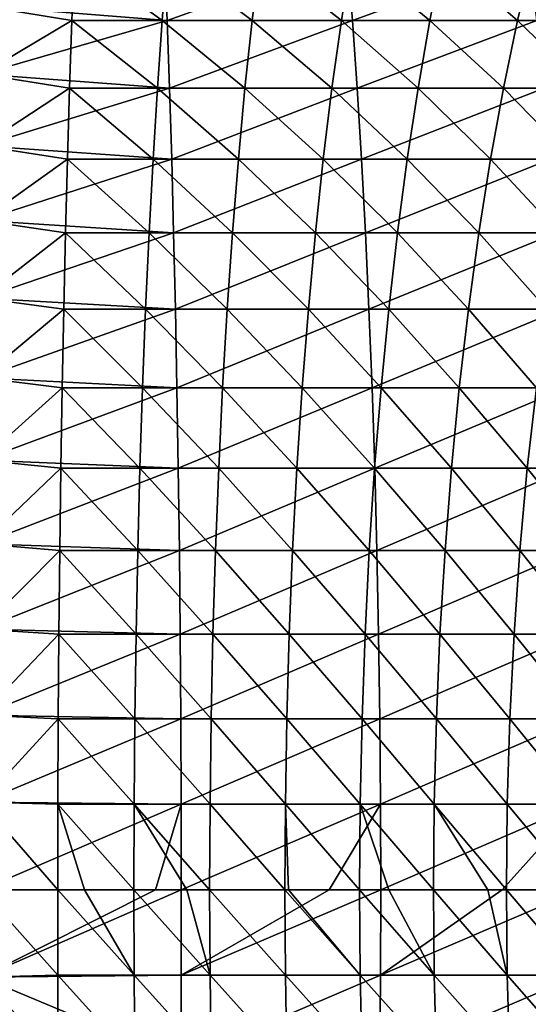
# Model space of a CAD drawing. Header units: metres. Extents: x 39 to 253, y -38 to 38.
# Tile 30 of 55: x 204.01 to 209.6, y -1.26 to 9.57. Entities that reach past the tile are written whole.
import ezdxf

# ---------------------------------------------------------------- set-up
doc = ezdxf.new("R2010")
doc.units = ezdxf.units.M
doc.layers.add('solid_26008053', color=7, linetype='CONTINUOUS')

msp = doc.modelspace()

# ---------------------------------------------------------------- linework, layer by layer
at = {"layer": 'solid_26008053'}
for points in [[(204.616165, 10.268207, -10.957627), (204.587982, 9.561359, -11.580158), (203.595444, 9.723426, -11.421689)], [(205.633575, 9.561359, 11.511579), (205.605392, 10.268207, 10.889048), (203.595444, 9.723426, 11.421689)], [(205.579468, 9.561359, -11.647581), (204.587982, 9.561359, -11.580158), (204.616165, 10.268207, -10.957627)], [(205.635818, 10.268207, -11.026964), (205.579468, 9.561359, -11.647581), (204.616165, 10.268207, -10.957627)], [(206.566895, 9.561359, -11.759828), (205.579468, 9.561359, -11.647581), (205.635818, 10.268207, -11.026964)], [(207.61322, 10.268207, 10.752513), (205.605392, 10.268207, 10.889048), (205.633575, 9.561359, 11.511579)], [(207.669571, 9.561359, 11.373129), (207.61322, 10.268207, 10.752513), (205.633575, 9.561359, 11.511579)], [(206.651291, 10.268207, -11.142399), (206.566895, 9.561359, -11.759828), (205.635818, 10.268207, -11.026964)], [(207.548218, 9.561359, -11.916669), (206.566895, 9.561359, -11.759828), (206.651291, 10.268207, -11.142399)], [(207.660477, 10.268207, -11.303695), (207.548218, 9.561359, -11.916669), (206.651291, 10.268207, -11.142399)], [(208.521439, 9.561359, -12.117784), (207.548218, 9.561359, -11.916669), (207.660477, 10.268207, -11.303695)], [(209.612823, 10.268207, 10.525206), (207.61322, 10.268207, 10.752513), (207.669571, 9.561359, 11.373129)], [(208.661346, 10.268207, -11.510521), (208.521439, 9.561359, -12.117784), (207.660477, 10.268207, -11.303695)], [(209.697205, 9.561359, 11.142634), (209.612823, 10.268207, 10.525206), (207.669571, 9.561359, 11.373129)], [(209.484558, 9.561359, -12.362758), (208.521439, 9.561359, -12.117784), (208.661346, 10.268207, -11.510521)], [(209.65181, 10.268207, -11.762452), (209.484558, 9.561359, -12.362758), (208.661346, 10.268207, -11.510521)], [(210.435593, 9.561359, -12.65109), (209.484558, 9.561359, -12.362758), (209.65181, 10.268207, -11.762452)], [(204.587982, 9.561359, -11.580158), (203.595444, 8.971658, -12.021204), (203.595444, 9.723426, -11.421689)], [(205.633575, 9.561359, 11.511579), (203.595444, 9.723426, 11.421689), (203.595444, 8.971658, 12.021204)], [(204.587982, 9.561359, -11.580158), (204.561859, 8.816779, -12.157124), (203.595444, 8.971658, -12.021204)], [(205.659714, 8.816779, 12.088544), (205.633575, 9.561359, 11.511579), (203.595444, 8.971658, 12.021204)], [(205.527252, 8.816779, -12.222771), (204.561859, 8.816779, -12.157124), (204.587982, 9.561359, -11.580158)], [(205.579468, 9.561359, -11.647581), (205.527252, 8.816779, -12.222771), (204.587982, 9.561359, -11.580158)], [(206.488678, 8.816779, -12.332064), (205.527252, 8.816779, -12.222771), (205.579468, 9.561359, -11.647581)], [(206.566895, 9.561359, -11.759828), (206.488678, 8.816779, -12.332064), (205.579468, 9.561359, -11.647581)], [(207.669571, 9.561359, 11.373129), (205.633575, 9.561359, 11.511579), (205.659714, 8.816779, 12.088544)], [(207.721802, 8.816779, 11.948319), (207.669571, 9.561359, 11.373129), (205.659714, 8.816779, 12.088544)], [(207.444183, 8.816779, -12.484776), (206.488678, 8.816779, -12.332064), (206.566895, 9.561359, -11.759828)], [(207.548218, 9.561359, -11.916669), (207.444183, 8.816779, -12.484776), (206.566895, 9.561359, -11.759828)], [(208.391785, 8.816779, -12.680597), (207.444183, 8.816779, -12.484776), (207.548218, 9.561359, -11.916669)], [(208.521439, 9.561359, -12.117784), (208.391785, 8.816779, -12.680597), (207.548218, 9.561359, -11.916669)], [(209.697205, 9.561359, 11.142634), (207.669571, 9.561359, 11.373129), (207.721802, 8.816779, 11.948319)], [(209.775421, 8.816779, 11.714869), (209.697205, 9.561359, 11.142634), (207.721802, 8.816779, 11.948319)], [(209.329544, 8.816779, -12.919124), (208.391785, 8.816779, -12.680597), (208.521439, 9.561359, -12.117784)], [(209.484558, 9.561359, -12.362758), (209.329544, 8.816779, -12.919124), (208.521439, 9.561359, -12.117784)], [(210.255539, 8.816779, -13.199866), (209.329544, 8.816779, -12.919124), (209.484558, 9.561359, -12.362758)], [(210.435593, 9.561359, -12.65109), (210.255539, 8.816779, -13.199866), (209.484558, 9.561359, -12.362758)], [(204.561859, 8.816779, -12.157124), (203.595444, 8.183023, -12.571321), (203.595444, 8.971658, -12.021204)], [(205.659714, 8.816779, 12.088544), (203.595444, 8.971658, 12.021204), (203.595444, 8.183023, 12.571321)], [(204.561859, 8.816779, -12.157124), (204.537903, 8.037402, -12.686245), (203.595444, 8.183023, -12.571321)], [(205.68367, 8.037402, 12.617665), (205.659714, 8.816779, 12.088544), (203.595444, 8.183023, 12.571321)], [(205.479355, 8.037402, -12.750265), (204.537903, 8.037402, -12.686245), (204.561859, 8.816779, -12.157124)], [(205.527252, 8.816779, -12.222771), (205.479355, 8.037402, -12.750265), (204.561859, 8.816779, -12.157124)], [(206.416962, 8.037402, -12.856849), (205.479355, 8.037402, -12.750265), (205.527252, 8.816779, -12.222771)], [(206.488678, 8.816779, -12.332064), (206.416962, 8.037402, -12.856849), (205.527252, 8.816779, -12.222771)], [(207.721802, 8.816779, 11.948319), (205.659714, 8.816779, 12.088544), (205.68367, 8.037402, 12.617665)], [(207.769684, 8.037402, 12.475814), (207.721802, 8.816779, 11.948319), (205.68367, 8.037402, 12.617665)], [(207.34877, 8.037402, -13.005775), (206.416962, 8.037402, -12.856849), (206.488678, 8.816779, -12.332064)], [(207.444183, 8.816779, -12.484776), (207.34877, 8.037402, -13.005775), (206.488678, 8.816779, -12.332064)], [(208.272873, 8.037402, -13.196741), (207.34877, 8.037402, -13.005775), (207.444183, 8.816779, -12.484776)], [(208.391785, 8.816779, -12.680597), (208.272873, 8.037402, -13.196741), (207.444183, 8.816779, -12.484776)], [(209.775421, 8.816779, 11.714869), (207.721802, 8.816779, 11.948319), (207.769684, 8.037402, 12.475814)], [(209.847153, 8.037402, 12.239655), (209.775421, 8.816779, 11.714869), (207.769684, 8.037402, 12.475814)], [(209.187393, 8.037402, -13.429355), (208.272873, 8.037402, -13.196741), (208.391785, 8.816779, -12.680597)], [(209.329544, 8.816779, -12.919124), (209.187393, 8.037402, -13.429355), (208.391785, 8.816779, -12.680597)], [(210.090439, 8.037402, -13.703136), (209.187393, 8.037402, -13.429355), (209.329544, 8.816779, -12.919124)], [(210.255539, 8.816779, -13.199866), (210.090439, 8.037402, -13.703136), (209.329544, 8.816779, -12.919124)], [(204.537903, 8.037402, -12.686245), (203.595444, 7.360763, -13.06978), (203.595444, 8.183023, -12.571321)], [(205.68367, 8.037402, 12.617665), (203.595444, 8.183023, 12.571321), (203.595444, 7.360763, 13.06978)], [(204.537903, 8.037402, -12.686245), (204.516205, 7.226305, -13.165436), (203.595444, 7.360763, -13.06978)], [(205.705368, 7.226305, 13.096856), (205.68367, 8.037402, 12.617665), (203.595444, 7.360763, 13.06978)], [(205.435989, 7.226305, -13.227982), (204.516205, 7.226305, -13.165436), (204.537903, 8.037402, -12.686245)], [(205.479355, 8.037402, -12.750265), (205.435989, 7.226305, -13.227982), (204.537903, 8.037402, -12.686245)], [(206.35199, 7.226305, -13.332111), (205.435989, 7.226305, -13.227982), (205.479355, 8.037402, -12.750265)], [(206.416962, 8.037402, -12.856849), (206.35199, 7.226305, -13.332111), (205.479355, 8.037402, -12.750265)], [(207.769684, 8.037402, 12.475814), (205.68367, 8.037402, 12.617665), (205.705368, 7.226305, 13.096856)], [(207.813065, 7.226305, 12.95353), (207.769684, 8.037402, 12.475814), (205.705368, 7.226305, 13.096856)], [(207.26236, 7.226305, -13.47761), (206.35199, 7.226305, -13.332111), (206.416962, 8.037402, -12.856849)], [(207.34877, 8.037402, -13.005775), (207.26236, 7.226305, -13.47761), (206.416962, 8.037402, -12.856849)], [(208.165192, 7.226305, -13.664179), (207.26236, 7.226305, -13.47761), (207.34877, 8.037402, -13.005775)], [(208.272873, 8.037402, -13.196741), (208.165192, 7.226305, -13.664179), (207.34877, 8.037402, -13.005775)], [(209.847153, 8.037402, 12.239655), (207.769684, 8.037402, 12.475814), (207.813065, 7.226305, 12.95353)], [(209.912109, 7.226305, 12.714917), (209.847153, 8.037402, 12.239655), (207.813065, 7.226305, 12.95353)], [(209.05864, 7.226305, -13.891437), (208.165192, 7.226305, -13.664179), (208.272873, 8.037402, -13.196741)], [(209.187393, 8.037402, -13.429355), (209.05864, 7.226305, -13.891437), (208.272873, 8.037402, -13.196741)], [(209.940903, 7.226305, -14.158916), (209.05864, 7.226305, -13.891437), (209.187393, 8.037402, -13.429355)], [(210.090439, 8.037402, -13.703136), (209.940903, 7.226305, -14.158916), (209.187393, 8.037402, -13.429355)], [(204.516205, 7.226305, -13.165436), (203.595444, 6.508256, -13.514533), (203.595444, 7.360763, -13.06978)], [(205.705368, 7.226305, 13.096856), (203.595444, 7.360763, 13.06978), (203.595444, 6.508256, 13.514533)], [(204.516205, 7.226305, -13.165436), (204.496857, 6.386689, -13.592803), (203.595444, 6.508256, -13.514533)], [(205.724716, 6.386689, 13.524223), (205.705368, 7.226305, 13.096856), (203.595444, 6.508256, 13.514533)], [(205.397308, 6.386689, -13.654035), (204.496857, 6.386689, -13.592803), (204.516205, 7.226305, -13.165436)], [(205.435989, 7.226305, -13.227982), (205.397308, 6.386689, -13.654035), (204.516205, 7.226305, -13.165436)], [(206.294067, 6.386689, -13.755976), (205.397308, 6.386689, -13.654035), (205.435989, 7.226305, -13.227982)], [(206.35199, 7.226305, -13.332111), (206.294067, 6.386689, -13.755976), (205.435989, 7.226305, -13.227982)], [(207.813065, 7.226305, 12.95353), (205.705368, 7.226305, 13.096856), (205.724716, 6.386689, 13.524223)], [(207.851746, 6.386689, 13.379583), (207.813065, 7.226305, 12.95353), (205.724716, 6.386689, 13.524223)], [(207.185287, 6.386689, -13.898417), (206.294067, 6.386689, -13.755976), (206.35199, 7.226305, -13.332111)], [(207.26236, 7.226305, -13.47761), (207.185287, 6.386689, -13.898417), (206.35199, 7.226305, -13.332111)], [(208.069138, 6.386689, -14.081064), (207.185287, 6.386689, -13.898417), (207.26236, 7.226305, -13.47761)], [(208.165192, 7.226305, -13.664179), (208.069138, 6.386689, -14.081064), (207.26236, 7.226305, -13.47761)], [(209.912109, 7.226305, 12.714917), (207.813065, 7.226305, 12.95353), (207.851746, 6.386689, 13.379583)], [(209.970047, 6.386689, 13.138782), (209.912109, 7.226305, 12.714917), (207.851746, 6.386689, 13.379583)], [(208.943832, 6.386689, -14.303546), (208.069138, 6.386689, -14.081064), (208.165192, 7.226305, -13.664179)], [(209.05864, 7.226305, -13.891437), (208.943832, 6.386689, -14.303546), (208.165192, 7.226305, -13.664179)], [(209.807541, 6.386689, -14.565403), (208.943832, 6.386689, -14.303546), (209.05864, 7.226305, -13.891437)], [(209.940903, 7.226305, -14.158916), (209.807541, 6.386689, -14.565403), (209.05864, 7.226305, -13.891437)], [(204.496857, 6.386689, -13.592803), (203.595444, 5.629005, -13.903751), (203.595444, 6.508256, -13.514533)], [(205.724716, 6.386689, 13.524223), (203.595444, 6.508256, 13.514533), (203.595444, 5.629005, 13.903751)], [(204.496857, 6.386689, -13.592803), (204.479919, 5.521868, -13.966661), (203.595444, 5.629005, -13.903751)], [(205.741638, 5.521868, 13.898082), (205.724716, 6.386689, 13.524223), (203.595444, 5.629005, 13.903751)], [(205.363464, 5.521868, -14.026744), (204.479919, 5.521868, -13.966661), (204.496857, 6.386689, -13.592803)], [(205.397308, 6.386689, -13.654035), (205.363464, 5.521868, -14.026744), (204.496857, 6.386689, -13.592803)], [(206.243378, 5.521868, -14.12677), (205.363464, 5.521868, -14.026744), (205.397308, 6.386689, -13.654035)], [(206.294067, 6.386689, -13.755976), (206.243378, 5.521868, -14.12677), (205.397308, 6.386689, -13.654035)], [(207.851746, 6.386689, 13.379583), (205.724716, 6.386689, 13.524223), (205.741638, 5.521868, 13.898082)], [(207.885574, 5.521868, 13.752292), (207.851746, 6.386689, 13.379583), (205.741638, 5.521868, 13.898082)], [(207.117874, 5.521868, -14.266536), (206.243378, 5.521868, -14.12677), (206.294067, 6.386689, -13.755976)], [(207.185287, 6.386689, -13.898417), (207.117874, 5.521868, -14.266536), (206.294067, 6.386689, -13.755976)], [(207.985123, 5.521868, -14.445753), (207.117874, 5.521868, -14.266536), (207.185287, 6.386689, -13.898417)], [(208.069138, 6.386689, -14.081064), (207.985123, 5.521868, -14.445753), (207.185287, 6.386689, -13.898417)], [(209.970047, 6.386689, 13.138782), (207.851746, 6.386689, 13.379583), (207.885574, 5.521868, 13.752292)], [(210.020721, 5.521868, 13.509576), (209.970047, 6.386689, 13.138782), (207.885574, 5.521868, 13.752292)], [(208.843384, 5.521868, -14.664056), (207.985123, 5.521868, -14.445753), (208.069138, 6.386689, -14.081064)], [(208.943832, 6.386689, -14.303546), (208.843384, 5.521868, -14.664056), (208.069138, 6.386689, -14.081064)], [(209.690872, 5.521868, -14.920997), (208.843384, 5.521868, -14.664056), (208.943832, 6.386689, -14.303546)], [(209.807541, 6.386689, -14.565403), (209.690872, 5.521868, -14.920997), (208.943832, 6.386689, -14.303546)], [(204.479919, 5.521868, -13.966661), (203.595444, 4.726623, -14.235836), (203.595444, 5.629005, -13.903751)], [(205.741638, 5.521868, 13.898082), (203.595444, 5.629005, 13.903751), (203.595444, 4.726623, 14.235836)], [(204.479919, 5.521868, -13.966661), (204.465485, 4.635255, -14.285535), (203.595444, 4.726623, -14.235836)], [(205.756088, 4.635255, 14.216956), (205.741638, 5.521868, 13.898082), (203.595444, 4.726623, 14.235836)], [(205.33461, 4.635255, -14.344636), (204.465485, 4.635255, -14.285535), (204.479919, 5.521868, -13.966661)], [(205.363464, 5.521868, -14.026744), (205.33461, 4.635255, -14.344636), (204.479919, 5.521868, -13.966661)], [(206.20015, 4.635255, -14.443029), (205.33461, 4.635255, -14.344636), (205.363464, 5.521868, -14.026744)], [(206.243378, 5.521868, -14.12677), (206.20015, 4.635255, -14.443029), (205.363464, 5.521868, -14.026744)], [(207.885574, 5.521868, 13.752292), (205.741638, 5.521868, 13.898082), (205.756088, 4.635255, 14.216956)], [(207.914444, 4.635255, 14.070185), (207.885574, 5.521868, 13.752292), (205.756088, 4.635255, 14.216956)], [(207.060364, 4.635255, -14.580514), (206.20015, 4.635255, -14.443029), (206.243378, 5.521868, -14.12677)], [(207.117874, 5.521868, -14.266536), (207.060364, 4.635255, -14.580514), (206.243378, 5.521868, -14.12677)], [(207.913467, 4.635255, -14.756806), (207.060364, 4.635255, -14.580514), (207.117874, 5.521868, -14.266536)], [(207.985123, 5.521868, -14.445753), (207.913467, 4.635255, -14.756806), (207.117874, 5.521868, -14.266536)], [(210.020721, 5.521868, 13.509576), (207.885574, 5.521868, 13.752292), (207.914444, 4.635255, 14.070185)], [(208.757721, 4.635255, -14.971545), (207.913467, 4.635255, -14.756806), (207.985123, 5.521868, -14.445753)], [(210.06395, 4.635255, 13.825836), (210.020721, 5.521868, 13.509576), (207.914444, 4.635255, 14.070185)], [(208.843384, 5.521868, -14.664056), (208.757721, 4.635255, -14.971545), (207.985123, 5.521868, -14.445753)], [(209.59137, 4.635255, -15.224291), (208.757721, 4.635255, -14.971545), (208.843384, 5.521868, -14.664056)], [(209.690872, 5.521868, -14.920997), (209.59137, 4.635255, -15.224291), (208.843384, 5.521868, -14.664056)], [(210.41272, 4.635255, -15.514524), (209.59137, 4.635255, -15.224291), (209.690872, 5.521868, -14.920997)], [(204.465485, 4.635255, -14.285535), (203.595444, 3.804819, -14.509423), (203.595444, 4.726623, -14.235836)], [(205.756088, 4.635255, 14.216956), (203.595444, 4.726623, 14.235836), (203.595444, 3.804819, 14.509423)], [(204.465485, 4.635255, -14.285535), (204.453598, 3.730348, -14.548166), (203.595444, 3.804819, -14.509423)], [(205.767975, 3.730348, 14.479587), (205.756088, 4.635255, 14.216956), (203.595444, 3.804819, 14.509423)], [(205.310837, 3.730348, -14.60646), (204.453598, 3.730348, -14.548166), (204.465485, 4.635255, -14.285535)], [(205.33461, 4.635255, -14.344636), (205.310837, 3.730348, -14.60646), (204.465485, 4.635255, -14.285535)], [(206.164551, 3.730348, -14.703507), (205.310837, 3.730348, -14.60646), (205.33461, 4.635255, -14.344636)], [(206.20015, 4.635255, -14.443029), (206.164551, 3.730348, -14.703507), (205.33461, 4.635255, -14.344636)], [(207.914444, 4.635255, 14.070185), (205.756088, 4.635255, 14.216956), (205.767975, 3.730348, 14.479587)], [(207.938217, 3.730348, 14.332007), (207.914444, 4.635255, 14.070185), (205.767975, 3.730348, 14.479587)], [(207.013, 3.730348, -14.839112), (206.164551, 3.730348, -14.703507), (206.20015, 4.635255, -14.443029)], [(207.060364, 4.635255, -14.580514), (207.013, 3.730348, -14.839112), (206.20015, 4.635255, -14.443029)], [(207.854446, 3.730348, -15.012995), (207.013, 3.730348, -14.839112), (207.060364, 4.635255, -14.580514)], [(207.913467, 4.635255, -14.756806), (207.854446, 3.730348, -15.012995), (207.060364, 4.635255, -14.580514)], [(208.687149, 3.730348, -15.224799), (207.854446, 3.730348, -15.012995), (207.913467, 4.635255, -14.756806)], [(208.757721, 4.635255, -14.971545), (208.687149, 3.730348, -15.224799), (207.913467, 4.635255, -14.756806)], [(210.06395, 4.635255, 13.825836), (207.914444, 4.635255, 14.070185), (207.938217, 3.730348, 14.332007)], [(210.099548, 3.730348, 14.086314), (210.06395, 4.635255, 13.825836), (207.938217, 3.730348, 14.332007)], [(209.509415, 3.730348, -15.474091), (208.687149, 3.730348, -15.224799), (208.757721, 4.635255, -14.971545)], [(209.59137, 4.635255, -15.224291), (209.509415, 3.730348, -15.474091), (208.757721, 4.635255, -14.971545)], [(210.31955, 3.730348, -15.760357), (209.509415, 3.730348, -15.474091), (209.59137, 4.635255, -15.224291)], [(210.41272, 4.635255, -15.514524), (210.31955, 3.730348, -15.760357), (209.59137, 4.635255, -15.224291)], [(204.453598, 3.730348, -14.548166), (203.595444, 2.867379, -14.723388), (203.595444, 3.804819, -14.509423)], [(205.767975, 3.730348, 14.479587), (203.595444, 3.804819, 14.509423), (203.595444, 2.867379, 14.723388)], [(204.453598, 3.730348, -14.548166), (204.44429, 2.81072, -14.753517), (203.595444, 2.867379, -14.723388)], [(205.777267, 2.81072, 14.684937), (205.767975, 3.730348, 14.479587), (203.595444, 2.867379, 14.723388)], [(205.292252, 2.81072, -14.811178), (204.44429, 2.81072, -14.753517), (204.453598, 3.730348, -14.548166)], [(205.310837, 3.730348, -14.60646), (205.292252, 2.81072, -14.811178), (204.453598, 3.730348, -14.548166)], [(206.136719, 2.81072, -14.907175), (205.292252, 2.81072, -14.811178), (205.310837, 3.730348, -14.60646)], [(206.164551, 3.730348, -14.703507), (206.136719, 2.81072, -14.907175), (205.310837, 3.730348, -14.60646)], [(207.938217, 3.730348, 14.332007), (205.767975, 3.730348, 14.479587), (205.777267, 2.81072, 14.684937)], [(207.956802, 2.81072, 14.536727), (207.938217, 3.730348, 14.332007), (205.777267, 2.81072, 14.684937)], [(206.975983, 2.81072, -15.041311), (206.136719, 2.81072, -14.907175), (206.164551, 3.730348, -14.703507)], [(207.013, 3.730348, -14.839112), (206.975983, 2.81072, -15.041311), (206.164551, 3.730348, -14.703507)], [(207.808304, 2.81072, -15.213309), (206.975983, 2.81072, -15.041311), (207.013, 3.730348, -14.839112)], [(207.854446, 3.730348, -15.012995), (207.808304, 2.81072, -15.213309), (207.013, 3.730348, -14.839112)], [(208.631989, 2.81072, -15.422818), (207.808304, 2.81072, -15.213309), (207.854446, 3.730348, -15.012995)], [(208.687149, 3.730348, -15.224799), (208.631989, 2.81072, -15.422818), (207.854446, 3.730348, -15.012995)], [(210.099548, 3.730348, 14.086314), (207.938217, 3.730348, 14.332007), (207.956802, 2.81072, 14.536727)], [(210.12738, 2.81072, 14.289982), (210.099548, 3.730348, 14.086314), (207.956802, 2.81072, 14.536727)], [(209.445343, 2.81072, -15.669409), (208.631989, 2.81072, -15.422818), (208.687149, 3.730348, -15.224799)], [(209.509415, 3.730348, -15.474091), (209.445343, 2.81072, -15.669409), (208.687149, 3.730348, -15.224799)], [(210.246689, 2.81072, -15.952573), (209.445343, 2.81072, -15.669409), (209.509415, 3.730348, -15.474091)], [(210.31955, 3.730348, -15.760357), (210.246689, 2.81072, -15.952573), (209.509415, 3.730348, -15.474091)], [(204.44429, 2.81072, -14.753517), (203.595444, 1.918157, -14.87685), (203.595444, 2.867379, -14.723388)], [(205.777267, 2.81072, 14.684937), (203.595444, 2.867379, 14.723388), (203.595444, 1.918157, 14.87685)], [(204.44429, 2.81072, -14.753517), (204.437622, 1.879998, -14.900778), (203.595444, 1.918157, -14.87685)], [(205.783936, 1.879998, 14.832198), (205.777267, 2.81072, 14.684937), (203.595444, 1.918157, 14.87685)], [(205.278915, 1.879998, -14.957987), (204.437622, 1.879998, -14.900778), (204.44429, 2.81072, -14.753517)], [(205.292252, 2.81072, -14.811178), (205.278915, 1.879998, -14.957987), (204.44429, 2.81072, -14.753517)], [(206.11676, 1.879998, -15.053229), (205.278915, 1.879998, -14.957987), (205.292252, 2.81072, -14.811178)], [(206.136719, 2.81072, -14.907175), (206.11676, 1.879998, -15.053229), (205.292252, 2.81072, -14.811178)], [(207.956802, 2.81072, 14.536727), (205.777267, 2.81072, 14.684937), (205.783936, 1.879998, 14.832198)], [(207.970139, 1.879998, 14.683535), (207.956802, 2.81072, 14.536727), (205.783936, 1.879998, 14.832198)], [(206.949417, 1.879998, -15.186311), (206.11676, 1.879998, -15.053229), (206.136719, 2.81072, -14.907175)], [(206.975983, 2.81072, -15.041311), (206.949417, 1.879998, -15.186311), (206.136719, 2.81072, -14.907175)], [(207.775208, 1.879998, -15.356958), (206.949417, 1.879998, -15.186311), (206.975983, 2.81072, -15.041311)], [(207.808304, 2.81072, -15.213309), (207.775208, 1.879998, -15.356958), (206.975983, 2.81072, -15.041311)], [(208.592422, 1.879998, -15.564822), (207.775208, 1.879998, -15.356958), (207.808304, 2.81072, -15.213309)], [(208.631989, 2.81072, -15.422818), (208.592422, 1.879998, -15.564822), (207.808304, 2.81072, -15.213309)], [(210.12738, 2.81072, 14.289982), (207.956802, 2.81072, 14.536727), (207.970139, 1.879998, 14.683535)], [(210.147354, 1.879998, 14.436035), (210.12738, 2.81072, 14.289982), (207.970139, 1.879998, 14.683535)], [(209.399384, 1.879998, -15.809475), (208.592422, 1.879998, -15.564822), (208.631989, 2.81072, -15.422818)], [(209.445343, 2.81072, -15.669409), (209.399384, 1.879998, -15.809475), (208.631989, 2.81072, -15.422818)], [(210.194443, 1.879998, -16.090414), (209.399384, 1.879998, -15.809475), (209.445343, 2.81072, -15.669409)], [(210.246689, 2.81072, -15.952573), (210.194443, 1.879998, -16.090414), (209.445343, 2.81072, -15.669409)], [(204.437622, 1.879998, -14.900778), (203.595444, 0.961053, -14.969181), (203.595444, 1.918157, -14.87685)], [(205.783936, 1.879998, 14.832198), (203.595444, 1.918157, 14.87685), (203.595444, 0.961053, 14.969181)], [(204.437622, 1.879998, -14.900778), (204.433609, 0.941858, -14.989367), (203.595444, 0.961053, -14.969181)], [(205.787949, 0.941858, 14.920788), (205.783936, 1.879998, 14.832198), (203.595444, 0.961053, 14.969181)], [(205.270905, 0.941858, -15.046304), (204.433609, 0.941858, -14.989367), (204.437622, 1.879998, -14.900778)], [(205.278915, 1.879998, -14.957987), (205.270905, 0.941858, -15.046304), (204.437622, 1.879998, -14.900778)], [(206.104752, 0.941858, -15.141092), (205.270905, 0.941858, -15.046304), (205.278915, 1.879998, -14.957987)], [(206.11676, 1.879998, -15.053229), (206.104752, 0.941858, -15.141092), (205.278915, 1.879998, -14.957987)], [(207.970139, 1.879998, 14.683535), (205.783936, 1.879998, 14.832198), (205.787949, 0.941858, 14.920788)], [(207.978149, 0.941858, 14.771852), (207.970139, 1.879998, 14.683535), (205.787949, 0.941858, 14.920788)], [(206.933441, 0.941858, -15.27354), (206.104752, 0.941858, -15.141092), (206.11676, 1.879998, -15.053229)], [(206.949417, 1.879998, -15.186311), (206.933441, 0.941858, -15.27354), (206.11676, 1.879998, -15.053229)], [(207.755295, 0.941858, -15.443376), (206.933441, 0.941858, -15.27354), (206.949417, 1.879998, -15.186311)], [(207.775208, 1.879998, -15.356958), (207.755295, 0.941858, -15.443376), (206.949417, 1.879998, -15.186311)], [(208.568619, 0.941858, -15.650249), (207.755295, 0.941858, -15.443376), (207.775208, 1.879998, -15.356958)], [(208.592422, 1.879998, -15.564822), (208.568619, 0.941858, -15.650249), (207.775208, 1.879998, -15.356958)], [(210.147354, 1.879998, 14.436035), (207.970139, 1.879998, 14.683535), (207.978149, 0.941858, 14.771852)], [(210.159363, 0.941858, 14.523899), (210.147354, 1.879998, 14.436035), (207.978149, 0.941858, 14.771852)], [(209.371735, 0.941858, -15.893736), (208.568619, 0.941858, -15.650249), (208.592422, 1.879998, -15.564822)], [(209.399384, 1.879998, -15.809475), (209.371735, 0.941858, -15.893736), (208.592422, 1.879998, -15.564822)], [(210.16301, 0.941858, -16.173338), (209.371735, 0.941858, -15.893736), (209.399384, 1.879998, -15.809475)], [(210.194443, 1.879998, -16.090414), (210.16301, 0.941858, -16.173338), (209.399384, 1.879998, -15.809475)], [(205.787949, 0.941858, 14.920788), (203.595444, 0.961053, 14.969181), (203.595444, 0, 15)], [(204.432281, 0, -15.018936), (203.595444, 0, -15), (203.595444, 0.961053, -14.969181)], [(204.433609, 0.941858, -14.989367), (204.432281, 0, -15.018936), (203.595444, 0.961053, -14.969181)], [(205.787949, 0.941858, 14.920788), (203.595444, 0, 15), (205.506378, 0, 14.962339)], [(204.433609, 0.941858, -14.989367), (204.724854, 0, -15.034506), (204.432281, 0, -15.018936)], [(204.433609, 0.941858, -14.989367), (205.268219, 0, -15.075782), (204.724854, 0, -15.034506)], [(205.270905, 0.941858, -15.046304), (205.268219, 0, -15.075782), (204.433609, 0.941858, -14.989367)], [(205.270905, 0.941858, -15.046304), (205.850037, 0, -15.137897), (205.268219, 0, -15.075782)], [(205.270905, 0.941858, -15.046304), (206.100739, 0, -15.170419), (205.850037, 0, -15.137897)], [(206.104752, 0.941858, -15.141092), (206.100739, 0, -15.170419), (205.270905, 0.941858, -15.046304)], [(205.787949, 0.941858, 14.920788), (205.506378, 0, 14.962339), (205.789291, 0, 14.950356)], [(207.978149, 0.941858, 14.771852), (205.787949, 0.941858, 14.920788), (205.789291, 0, 14.950356)], [(207.978149, 0.941858, 14.771852), (205.789291, 0, 14.950356), (207.414322, 0, 14.849418)], [(206.104752, 0.941858, -15.141092), (206.928116, 0, -15.302655), (206.100739, 0, -15.170419)], [(206.933441, 0.941858, -15.27354), (206.928116, 0, -15.302655), (206.104752, 0.941858, -15.141092)], [(206.933441, 0.941858, -15.27354), (206.966812, 0, -15.309784), (206.928116, 0, -15.302655)], [(206.933441, 0.941858, -15.27354), (207.748657, 0, -15.472219), (206.966812, 0, -15.309784)], [(207.755295, 0.941858, -15.443376), (207.748657, 0, -15.472219), (206.933441, 0.941858, -15.27354)], [(207.978149, 0.941858, 14.771852), (207.414322, 0, 14.849418), (207.98082, 0, 14.80133)], [(207.755295, 0.941858, -15.443376), (208.070999, 0, -15.549529), (207.748657, 0, -15.472219)], [(207.755295, 0.941858, -15.443376), (208.560669, 0, -15.678761), (208.070999, 0, -15.549529)], [(208.568619, 0.941858, -15.650249), (208.560669, 0, -15.678761), (207.755295, 0.941858, -15.443376)], [(210.159363, 0.941858, 14.523899), (207.978149, 0.941858, 14.771852), (207.98082, 0, 14.80133)], [(210.159363, 0.941858, 14.523899), (207.98082, 0, 14.80133), (209.316345, 0, 14.661408)], [(208.568619, 0.941858, -15.650249), (209.158508, 0, -15.856236), (208.560669, 0, -15.678761)], [(208.568619, 0.941858, -15.650249), (209.362503, 0, -15.92186), (209.158508, 0, -15.856236)], [(209.371735, 0.941858, -15.893736), (209.362503, 0, -15.92186), (208.568619, 0.941858, -15.650249)], [(210.159363, 0.941858, 14.523899), (209.316345, 0, 14.661408), (210.163361, 0, 14.553226)], [(209.371735, 0.941858, -15.893736), (210.152512, 0, -16.201015), (209.362503, 0, -15.92186)], [(210.16301, 0.941858, -16.173338), (210.152512, 0, -16.201015), (209.371735, 0.941858, -15.893736)], [(205.506378, 0, 14.962339), (203.595444, 0, 15), (203.595444, -0.961053, 14.969181)], [(205.789291, 0, 14.950356), (205.506378, 0, 14.962339), (203.595444, -0.961053, 14.969181)], [(205.787949, -0.941858, 14.920788), (205.789291, 0, 14.950356), (203.595444, -0.961053, 14.969181)], [(207.414322, 0, 14.849418), (205.789291, 0, 14.950356), (205.787949, -0.941858, 14.920788)], [(207.98082, 0, 14.80133), (207.414322, 0, 14.849418), (205.787949, -0.941858, 14.920788)], [(207.978149, -0.941858, 14.771852), (207.98082, 0, 14.80133), (205.787949, -0.941858, 14.920788)], [(206.966812, 0, -15.309784), (207.748657, 0, -15.472219), (207.755295, -0.941858, -15.443376)], [(208.568619, -0.941858, -15.650249), (207.755295, -0.941858, -15.443376), (207.748657, 0, -15.472219)], [(208.070999, 0, -15.549529), (208.568619, -0.941858, -15.650249), (207.748657, 0, -15.472219)], [(209.316345, 0, 14.661408), (207.98082, 0, 14.80133), (207.978149, -0.941858, 14.771852)], [(210.163361, 0, 14.553226), (209.316345, 0, 14.661408), (207.978149, -0.941858, 14.771852)], [(210.159363, -0.941858, 14.523899), (210.163361, 0, 14.553226), (207.978149, -0.941858, 14.771852)], [(204.433609, -0.941858, -14.989367), (203.595444, -0.961053, -14.969181), (203.595444, 0, -15)], [(204.432281, 0, -15.018936), (204.433609, -0.941858, -14.989367), (203.595444, 0, -15)], [(205.270905, -0.941858, -15.046304), (204.433609, -0.941858, -14.989367), (204.432281, 0, -15.018936)], [(204.724854, 0, -15.034506), (205.270905, -0.941858, -15.046304), (204.432281, 0, -15.018936)], [(204.724854, 0, -15.034506), (205.268219, 0, -15.075782), (205.270905, -0.941858, -15.046304)], [(206.104752, -0.941858, -15.141092), (205.270905, -0.941858, -15.046304), (205.268219, 0, -15.075782)], [(205.850037, 0, -15.137897), (206.104752, -0.941858, -15.141092), (205.268219, 0, -15.075782)], [(205.850037, 0, -15.137897), (206.100739, 0, -15.170419), (206.104752, -0.941858, -15.141092)], [(206.933441, -0.941858, -15.27354), (206.104752, -0.941858, -15.141092), (206.100739, 0, -15.170419)], [(206.928116, 0, -15.302655), (206.933441, -0.941858, -15.27354), (206.100739, 0, -15.170419)], [(207.755295, -0.941858, -15.443376), (206.933441, -0.941858, -15.27354), (206.928116, 0, -15.302655)], [(206.966812, 0, -15.309784), (207.755295, -0.941858, -15.443376), (206.928116, 0, -15.302655)], [(208.070999, 0, -15.549529), (208.560669, 0, -15.678761), (208.568619, -0.941858, -15.650249)], [(209.371735, -0.941858, -15.893736), (208.568619, -0.941858, -15.650249), (208.560669, 0, -15.678761)], [(209.158508, 0, -15.856236), (209.371735, -0.941858, -15.893736), (208.560669, 0, -15.678761)], [(209.158508, 0, -15.856236), (209.362503, 0, -15.92186), (209.371735, -0.941858, -15.893736)], [(210.16301, -0.941858, -16.173338), (209.371735, -0.941858, -15.893736), (209.362503, 0, -15.92186)], [(210.152512, 0, -16.201015), (210.16301, -0.941858, -16.173338), (209.362503, 0, -15.92186)], [(205.783936, -1.879998, 14.832198), (205.787949, -0.941858, 14.920788), (203.595444, -0.961053, 14.969181)], [(204.433609, -0.941858, -14.989367), (204.437622, -1.879998, -14.900778), (203.595444, -0.961053, -14.969181)], [(205.783936, -1.879998, 14.832198), (203.595444, -0.961053, 14.969181), (203.595444, -1.918157, 14.87685)], [(204.437622, -1.879998, -14.900778), (203.595444, -1.918157, -14.87685), (203.595444, -0.961053, -14.969181)], [(205.278915, -1.879998, -14.957987), (204.437622, -1.879998, -14.900778), (204.433609, -0.941858, -14.989367)], [(205.270905, -0.941858, -15.046304), (205.278915, -1.879998, -14.957987), (204.433609, -0.941858, -14.989367)], [(206.11676, -1.879998, -15.053229), (205.278915, -1.879998, -14.957987), (205.270905, -0.941858, -15.046304)], [(206.104752, -0.941858, -15.141092), (206.11676, -1.879998, -15.053229), (205.270905, -0.941858, -15.046304)], [(207.978149, -0.941858, 14.771852), (205.787949, -0.941858, 14.920788), (205.783936, -1.879998, 14.832198)], [(207.970139, -1.879998, 14.683535), (207.978149, -0.941858, 14.771852), (205.783936, -1.879998, 14.832198)], [(206.949417, -1.879998, -15.186311), (206.11676, -1.879998, -15.053229), (206.104752, -0.941858, -15.141092)], [(206.933441, -0.941858, -15.27354), (206.949417, -1.879998, -15.186311), (206.104752, -0.941858, -15.141092)], [(207.775208, -1.879998, -15.356958), (206.949417, -1.879998, -15.186311), (206.933441, -0.941858, -15.27354)], [(207.755295, -0.941858, -15.443376), (207.775208, -1.879998, -15.356958), (206.933441, -0.941858, -15.27354)], [(208.592422, -1.879998, -15.564822), (207.775208, -1.879998, -15.356958), (207.755295, -0.941858, -15.443376)], [(208.568619, -0.941858, -15.650249), (208.592422, -1.879998, -15.564822), (207.755295, -0.941858, -15.443376)], [(210.159363, -0.941858, 14.523899), (207.978149, -0.941858, 14.771852), (207.970139, -1.879998, 14.683535)], [(210.147354, -1.879998, 14.436035), (210.159363, -0.941858, 14.523899), (207.970139, -1.879998, 14.683535)], [(209.399384, -1.879998, -15.809475), (208.592422, -1.879998, -15.564822), (208.568619, -0.941858, -15.650249)], [(209.371735, -0.941858, -15.893736), (209.399384, -1.879998, -15.809475), (208.568619, -0.941858, -15.650249)], [(210.194443, -1.879998, -16.090414), (209.399384, -1.879998, -15.809475), (209.371735, -0.941858, -15.893736)], [(210.16301, -0.941858, -16.173338), (210.194443, -1.879998, -16.090414), (209.371735, -0.941858, -15.893736)]]:
    msp.add_3dface(points, dxfattribs=at)

doc.saveas('drawing.dxf')
